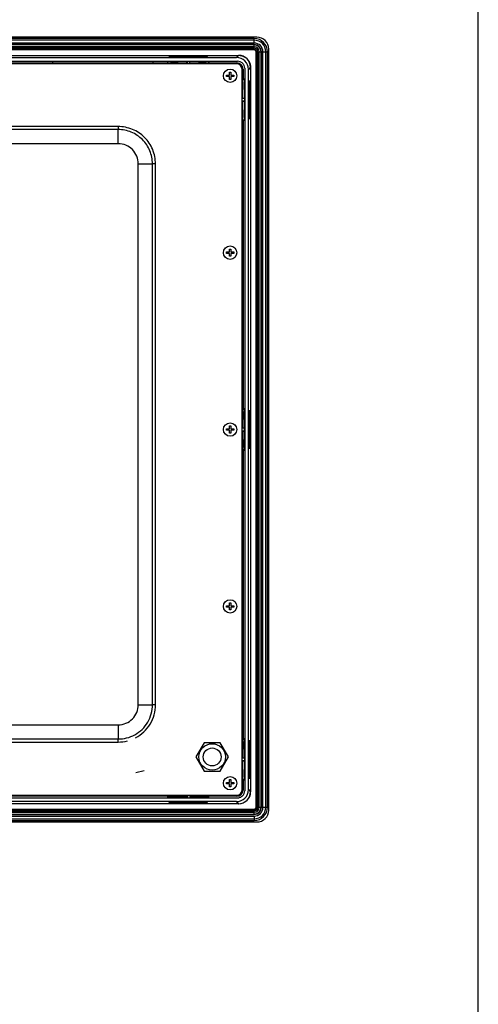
# Model space of a CAD drawing. Header units: millimetres. Extents: x 0 to 1682, y 0 to 1188.
# Tile 38 of 38: x 1490 to 1682, y 460 to 872. Entities that reach past the tile are written whole.
import ezdxf

# ---------------------------------------------------------------- set-up
doc = ezdxf.new("R2010")
doc.units = ezdxf.units.MM
doc.header["$LTSCALE"] = 92.51
for name, color, linetype in [('2D-TOPRC1500_00-FORMAT', 7, 'CONTINUOUS'), ('FR_USB_CABLE_19_-SHAPE', 7, 'CONTINUOUS'), ('GASKET_TOPRC19_REV03_VIEW-SHAPE', 7, 'CONTINUOUS'), ('HC233237-RC1900WD-제품취출-SHAPE', 7, 'CONTINUOUS'), ('ISO7045-M3X6-4_8-SHAPE', 7, 'CONTINUOUS'), ('REAR_CASE_MDPSC_19W-SHAPE', 7, 'CONTINUOUS'), ('STANDOFF_NTHRU_M8_-SHAPE', 7, 'CONTINUOUS')]:
    doc.layers.add(name, color=color, linetype=linetype)

msp = doc.modelspace()

# ---------------------------------------------------------------- linework, layer by layer
at = {"layer": '2D-TOPRC1500_00-FORMAT', "color": 7, "linetype": 'Continuous'}
msp.add_line((1682, 0), (1682, 1188), dxfattribs=at)
at = {"layer": 'FR_USB_CABLE_19_-SHAPE', "color": 7, "linetype": 'Continuous'}
msp.add_line((1542.118655, 557.448502), (1538.568593, 556.517935), dxfattribs=at)
at = {"layer": 'GASKET_TOPRC19_REV03_VIEW-SHAPE', "color": 7, "linetype": 'Continuous'}
for p, q in [((1588.16663, 863.791808), (1122.96663, 863.791808)), ((1588.16663, 863.12463), (1122.96663, 863.12463)), ((1588.16663, 861.92463), (1122.96663, 861.92463)), ((1588.16663, 861.281765), (1122.96663, 861.281765)), ((1588.16663, 861.103564), (1122.96663, 861.103564)), ((1588.16663, 861.92463), (1588.16663, 863.791808)), ((1588.16663, 859.038483), (1588.16663, 861.281765)), ((1588.16663, 860.325521), (1122.96663, 860.325521)), ((1588.16663, 859.790917), (1122.96663, 859.790917)), ((1588.16663, 859.216684), (1122.96663, 859.216684)), ((1588.16663, 859.038483), (1122.96663, 859.038483)), ((1588.946894, 542.158219), (1588.946894, 858.258219)), ((1588.946894, 858.258219), (1591.190176, 858.258219)), ((1589.125095, 542.158219), (1589.125095, 858.258219)), ((1589.699328, 542.158219), (1589.699328, 858.258219)), ((1590.233932, 542.158219), (1590.233932, 858.258219)), ((1591.011975, 542.158219), (1591.011975, 858.258219)), ((1591.190176, 542.158219), (1591.190176, 858.258219)), ((1591.833041, 542.158219), (1591.833041, 858.258219)), ((1591.833041, 858.258219), (1593.700219, 858.258219)), ((1593.033041, 542.158219), (1593.033041, 858.258219)), ((1593.700219, 542.158219), (1593.700219, 858.258219)), ((1129.46663, 856.758219), (1581.66663, 856.758219)), ((1503.809898, 853.208219), (1503.809898, 854.031301)), ((1545.809898, 853.208219), (1545.809898, 854.031301)), ((1586.617265, 851.7619), (1586.617265, 569.34345)), ((1586.66663, 851.758219), (1586.66663, 548.658219)), ((1583.06663, 713.46495), (1583.889712, 713.46495)), ((1583.889712, 712.451487), (1583.06663, 712.451487)), ((1583.06663, 688.46495), (1583.889712, 688.46495)), ((1583.889712, 687.451487), (1583.06663, 687.451487)), ((1583.06663, 610.283842), (1583.889712, 610.283842)), ((1583.06663, 572.783842), (1583.889712, 572.783842)), ((1586.617265, 569.34345), (1586.66663, 569.34345)), ((1586.66663, 562.608219), (1586.617265, 562.608219)), ((1586.617265, 562.608219), (1586.617265, 561.808219)), ((1586.617265, 561.808219), (1586.66663, 561.808219)), ((1122.96663, 541.377955), (1588.16663, 541.377955)), ((1122.96663, 541.199753), (1588.16663, 541.199753)), ((1122.96663, 540.625521), (1588.16663, 540.625521)), ((1122.96663, 540.090917), (1588.16663, 540.090917)), ((1581.66663, 543.658219), (1129.46663, 543.658219)), ((1588.16663, 539.134672), (1588.16663, 541.377955)), ((1588.946894, 542.158219), (1591.190176, 542.158219)), ((1591.833041, 542.158219), (1593.700219, 542.158219)), ((1122.96663, 539.312874), (1588.16663, 539.312874)), ((1122.96663, 539.134672), (1588.16663, 539.134672)), ((1122.96663, 538.491808), (1588.16663, 538.491808)), ((1122.96663, 537.291808), (1588.16663, 537.291808)), ((1122.96663, 536.62463), (1588.16663, 536.62463)), ((1588.16663, 538.491808), (1588.16663, 536.62463))]:
    msp.add_line(p, q, dxfattribs=at)
for centre, radius, start, end in [((1588.16663, 858.258219), 5.533589, 0, 90), ((1588.16663, 858.258219), 4.866411, 0, 90), ((1588.16663, 858.258219), 3.666411, 0, 90), ((1588.16663, 858.258219), 3.023546, 0, 90), ((1588.16663, 858.258219), 2.845345, 0, 90), ((1588.16663, 858.258219), 2.067302, 0, 90), ((1588.16663, 858.258219), 1.532698, 0, 90), ((1588.16663, 858.258219), 0.958465, 0, 90), ((1588.16663, 858.258219), 0.780264, 0, 90), ((1581.66663, 851.758219), 5, 0, 90), ((1581.66663, 548.658219), 5, 270, 0), ((1588.16663, 542.158219), 5.533589, 270, 0), ((1588.16663, 542.158219), 4.866411, 270, 0), ((1588.16663, 542.158219), 3.666411, 270, 0), ((1588.16663, 542.158219), 3.023546, 270, 0), ((1588.16663, 542.158219), 2.845345, 270, 0), ((1588.16663, 542.158219), 2.067302, 270, 0), ((1588.16663, 542.158219), 1.532698, 270, 0), ((1588.16663, 542.158219), 0.958465, 270, 0), ((1588.16663, 542.158219), 0.780264, 270, 0)]:
    msp.add_arc(centre, radius, start, end, dxfattribs=at)
msp.add_open_spline([(1582.223812, 856.723731), (1582.254839, 856.719945), (1582.518276, 856.685215), (1583.016088, 856.578308), (1583.693098, 856.327282), (1584.329475, 855.981698), (1584.904602, 855.551282), (1585.409672, 855.046213), (1585.840086, 854.471103), (1586.185673, 853.834733), (1586.436705, 853.157718), (1586.587035, 852.457727), (1586.618552, 851.99433), (1586.617265, 851.7619)], degree=3, knots=[0, 0, 0, 0, 0.0131795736, 0.1118616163, 0.2105436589, 0.3092257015, 0.4079077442, 0.5065897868, 0.6052718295, 0.7039538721, 0.8026359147, 0.9013179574, 1, 1, 1, 1], dxfattribs=at)
at = {"layer": 'HC233237-RC1900WD-제품취출-SHAPE', "color": 7, "linetype": 'Continuous'}
for p, q in [((1589.269676, 864.408219), (1121.863584, 864.408219)), ((1594.26663, 541.005173), (1594.26663, 859.411265)), ((1129.930751, 854.326205), (1581.202508, 854.326205)), ((1130.382476, 855.889327), (1580.750783, 855.889327)), ((1364.184269, 853.618045), (1551.94899, 853.618045)), ((1467.514722, 853.531301), (1504.763543, 853.531301)), ((1504.763543, 853.531301), (1504.763543, 853.208219)), ((1504.961643, 853.610539), (1504.961643, 853.208219)), ((1506.071632, 853.208219), (1506.071632, 853.610539)), ((1506.269732, 853.208219), (1506.269732, 853.531301)), ((1506.269732, 853.531301), (1559.868537, 853.531301)), ((1551.948643, 854.326205), (1552.06663, 854.208219)), ((1551.94899, 853.618045), (1551.94899, 854.326205)), ((1552.06663, 853.559226), (1551.94899, 853.618045)), ((1552.06663, 853.559226), (1552.06663, 854.208219)), ((1559.938352, 854.208219), (1552.06663, 854.208219)), ((1559.938352, 853.559226), (1552.06663, 853.559226)), ((1552.623333, 856.239539), (1552.623333, 856.447814)), ((1552.623333, 856.189868), (1568.527905, 856.189868)), ((1552.773572, 856.192186), (1552.773572, 856.390749)), ((1552.773572, 856.390749), (1556.659687, 856.390749)), ((1552.773572, 856.390749), (1552.971893, 856.192186)), ((1553.081629, 854.253493), (1553.089037, 854.218149)), ((1556.351631, 854.253493), (1553.081629, 854.253493)), ((1553.089037, 854.218149), (1556.344223, 854.218149)), ((1556.344223, 854.218149), (1556.351631, 854.253493)), ((1564.72192, 856.398143), (1556.411339, 856.398143)), ((1556.659687, 856.390749), (1556.461366, 856.192186)), ((1556.659687, 856.390749), (1556.659687, 856.192186)), ((1559.868537, 853.531301), (1559.868537, 853.208219)), ((1559.938352, 854.208219), (1560.066637, 854.310846)), ((1559.938352, 853.559226), (1559.938352, 854.208219)), ((1560.066637, 854.310846), (1560.066637, 853.208219)), ((1560.066637, 854.310846), (1561.066622, 854.310846)), ((1561.066622, 853.208219), (1561.066622, 854.310846)), ((1561.066622, 854.310846), (1561.194907, 854.208219)), ((1561.194907, 853.559226), (1561.194907, 854.208219)), ((1569.06663, 854.208219), (1561.194907, 854.208219)), ((1569.06663, 853.559226), (1561.194907, 853.559226)), ((1561.264722, 853.208219), (1561.264722, 853.531301)), ((1561.264722, 853.531301), (1580.91663, 853.531301)), ((1564.473572, 856.192186), (1564.473572, 856.390749)), ((1564.473572, 856.390749), (1568.359687, 856.390749)), ((1564.473572, 856.390749), (1564.671893, 856.192186)), ((1564.781629, 854.253493), (1564.789037, 854.218149)), ((1568.051631, 854.253493), (1564.781629, 854.253493)), ((1564.789037, 854.218149), (1568.044223, 854.218149)), ((1568.044223, 854.218149), (1568.051631, 854.253493)), ((1568.359687, 856.390749), (1568.161366, 856.192186)), ((1568.359687, 856.390749), (1568.359687, 856.192186)), ((1568.527905, 856.447814), (1568.527905, 856.239539)), ((1569.184269, 854.325858), (1569.06663, 854.208219)), ((1569.06663, 854.208219), (1569.06663, 853.559226)), ((1569.184269, 853.618045), (1569.06663, 853.559226)), ((1569.184269, 854.326205), (1569.184269, 853.618045)), ((1569.184269, 853.618045), (1580.91663, 853.618045)), ((1580.750783, 855.889327), (1581.620311, 856.758854)), ((1581.762085, 853.032352), (1582.007461, 853.277728)), ((1582.246555, 853.236667), (1581.944228, 852.934339)), ((1582.79275, 852.085817), (1583.095078, 852.388144)), ((1583.136139, 852.14905), (1582.890763, 851.903674)), ((1583.476456, 851.058219), (1583.476456, 846.825858)), ((1584.184616, 851.344097), (1584.184616, 549.07234)), ((1586.617265, 851.7619), (1585.747738, 850.892372)), ((1585.747738, 549.524065), (1585.747738, 850.892372)), ((1586.617265, 851.7619), (1586.617265, 548.654538)), ((1583.417637, 846.708219), (1583.476456, 846.825858)), ((1583.417637, 838.836496), (1583.417637, 846.708219)), ((1583.417637, 846.708219), (1584.06663, 846.708219)), ((1584.184269, 846.825858), (1583.476456, 846.825858)), ((1584.184616, 846.826205), (1584.06663, 846.708219)), ((1584.06663, 846.708219), (1584.06663, 838.836496)), ((1584.111904, 845.69322), (1584.07656, 845.685812)), ((1584.07656, 845.685812), (1584.07656, 842.430626)), ((1584.111904, 842.423218), (1584.111904, 845.69322)), ((1586.24916, 846.001277), (1586.050597, 845.802955)), ((1586.24916, 846.001277), (1586.050597, 846.001277)), ((1586.09795, 830.255932), (1586.09795, 846.160505)), ((1586.09795, 846.160505), (1586.306225, 846.160505)), ((1586.24916, 842.115161), (1586.24916, 846.001277)), ((1586.306225, 846.160505), (1586.306225, 830.255932)), ((1584.07656, 842.430626), (1584.111904, 842.423218)), ((1586.24916, 842.115161), (1586.050597, 842.313482)), ((1586.050597, 842.115161), (1586.24916, 842.115161)), ((1583.389712, 838.906311), (1583.06663, 838.906311)), ((1584.169257, 838.708211), (1583.06663, 838.708211)), ((1583.06663, 837.708226), (1584.169257, 837.708226)), ((1583.06663, 837.510126), (1583.389712, 837.510126)), ((1583.417637, 838.836496), (1584.06663, 838.836496)), ((1583.417637, 829.708219), (1583.417637, 837.579941)), ((1583.417637, 837.579941), (1584.06663, 837.579941)), ((1584.06663, 838.836496), (1584.169257, 838.708211)), ((1584.169257, 837.708226), (1584.06663, 837.579941)), ((1584.06663, 837.579941), (1584.06663, 829.708219)), ((1584.169257, 838.708211), (1584.169257, 837.708226)), ((1584.111904, 833.99322), (1584.07656, 833.985812)), ((1584.07656, 833.985812), (1584.07656, 830.730626)), ((1584.111904, 830.723218), (1584.111904, 833.99322)), ((1586.24916, 834.301277), (1586.050597, 834.102955)), ((1586.24916, 834.301277), (1586.050597, 834.301277)), ((1586.24916, 830.415161), (1586.24916, 834.301277)), ((1583.325902, 828.862091), (1583.021842, 828.862091)), ((1583.389712, 829.431016), (1583.06663, 829.431016)), ((1583.325902, 828.862091), (1583.446162, 828.86629)), ((1583.389712, 829.431016), (1583.446162, 828.86629)), ((1583.476456, 829.590579), (1583.417637, 829.708219)), ((1584.06663, 829.708219), (1583.417637, 829.708219)), ((1583.476456, 829.590579), (1583.476456, 708.825858)), ((1583.476456, 829.590579), (1584.184269, 829.590579)), ((1584.184269, 829.590579), (1584.06663, 829.708219)), ((1584.07656, 830.730626), (1584.111904, 830.723218)), ((1586.24916, 830.415161), (1586.050597, 830.613482)), ((1586.050597, 830.415161), (1586.24916, 830.415161)), ((1586.306225, 830.255932), (1586.09795, 830.255932)), ((1583.46895, 811.963221), (1583.06663, 811.963221)), ((1583.06663, 810.453217), (1583.46895, 810.453217)), ((1583.46895, 774.713211), (1583.06663, 774.713211)), ((1583.06663, 773.703226), (1583.46895, 773.703226)), ((1583.06663, 765.044236), (1583.445571, 765.044236)), ((1583.06663, 764.485422), (1583.389712, 764.485422)), ((1583.445571, 765.044236), (1583.389712, 764.485422)), ((1583.389712, 764.485422), (1583.389712, 737.761305)), ((1583.389712, 737.761305), (1583.06663, 737.761305)), ((1583.46895, 737.563206), (1583.06663, 737.563206)), ((1583.06663, 736.453217), (1583.46895, 736.453217)), ((1583.06663, 736.255117), (1583.389712, 736.255117)), ((1583.389712, 736.255117), (1583.389712, 700.926312)), ((1583.417637, 708.708219), (1583.476456, 708.825858)), ((1583.417637, 708.708219), (1584.06663, 708.708219)), ((1583.417637, 700.856497), (1583.417637, 708.708219)), ((1584.184269, 708.825858), (1583.476456, 708.825858)), ((1584.184616, 708.826205), (1584.06663, 708.708219)), ((1584.06663, 708.708219), (1584.06663, 700.856497)), ((1584.111904, 707.69322), (1584.07656, 707.685812)), ((1584.07656, 707.685812), (1584.07656, 704.430626)), ((1584.111904, 704.423218), (1584.111904, 707.69322)), ((1586.24916, 708.001277), (1586.050597, 707.802955)), ((1586.24916, 708.001277), (1586.050597, 708.001277)), ((1586.09795, 708.160505), (1586.306225, 708.160505)), ((1586.09795, 692.255932), (1586.09795, 708.160505)), ((1586.24916, 704.115161), (1586.24916, 708.001277)), ((1586.306225, 708.160505), (1586.306225, 692.255932)), ((1583.389712, 700.926312), (1583.06663, 700.926312)), ((1584.169257, 700.728212), (1583.06663, 700.728212)), ((1583.417637, 700.856497), (1584.06663, 700.856497)), ((1584.06663, 700.856497), (1584.169257, 700.728212)), ((1584.07656, 704.430626), (1584.111904, 704.423218)), ((1584.169257, 699.688226), (1584.169257, 700.728212)), ((1586.24916, 704.115161), (1586.050597, 704.313482)), ((1586.050597, 704.115161), (1586.24916, 704.115161)), ((1583.06663, 699.688226), (1584.169257, 699.688226)), ((1583.06663, 699.490126), (1583.389712, 699.490126)), ((1583.389712, 699.490126), (1583.389712, 663.761305)), ((1583.417637, 699.559941), (1584.06663, 699.559941)), ((1583.417637, 691.708219), (1583.417637, 699.559941)), ((1584.169257, 699.688226), (1584.06663, 699.559941)), ((1584.06663, 699.559941), (1584.06663, 691.708219)), ((1586.24916, 696.301277), (1586.050597, 696.102955)), ((1586.24916, 696.301277), (1586.050597, 696.301277)), ((1586.24916, 692.415161), (1586.24916, 696.301277)), ((1584.111904, 695.99322), (1584.07656, 695.985812)), ((1584.07656, 695.985812), (1584.07656, 692.730626)), ((1584.07656, 692.730626), (1584.111904, 692.723218)), ((1584.111904, 692.723218), (1584.111904, 695.99322)), ((1586.24916, 692.415161), (1586.050597, 692.613482)), ((1586.050597, 692.415161), (1586.24916, 692.415161)), ((1586.306225, 692.255932), (1586.09795, 692.255932)), ((1584.06663, 691.708219), (1583.417637, 691.708219)), ((1583.476456, 691.590579), (1583.417637, 691.708219)), ((1583.476456, 691.590579), (1584.184269, 691.590579)), ((1583.476456, 691.590579), (1583.476456, 570.825858)), ((1584.184269, 691.590579), (1584.06663, 691.708219)), ((1583.389712, 663.761305), (1583.06663, 663.761305)), ((1583.46895, 663.563206), (1583.06663, 663.563206)), ((1583.06663, 662.453217), (1583.46895, 662.453217)), ((1583.06663, 662.255117), (1583.389712, 662.255117)), ((1583.389712, 662.255117), (1583.389712, 633.931016)), ((1583.389712, 633.931016), (1583.06663, 633.931016)), ((1583.325902, 633.362091), (1583.06663, 633.362091)), ((1583.325902, 633.362091), (1583.446162, 633.36629)), ((1583.389712, 633.931016), (1583.446162, 633.36629)), ((1583.46895, 626.708211), (1583.06663, 626.708211)), ((1583.06663, 625.708226), (1583.46895, 625.708226)), ((1583.06663, 617.054347), (1583.325902, 617.054347)), ((1583.06663, 616.485422), (1583.389712, 616.485422)), ((1583.446162, 617.050147), (1583.325902, 617.054347)), ((1583.446162, 617.050147), (1583.389712, 616.485422)), ((1583.389712, 616.485422), (1583.389712, 593.957265)), ((1583.389712, 593.957265), (1583.06663, 593.957265)), ((1583.46895, 593.858217), (1583.06663, 593.858217)), ((1583.06663, 592.558221), (1583.46895, 592.558221)), ((1583.06663, 592.459173), (1583.389712, 592.459173)), ((1583.389712, 592.459173), (1583.389712, 562.906311)), ((1583.417637, 570.708219), (1583.476456, 570.825858)), ((1583.417637, 570.708219), (1584.06663, 570.708219)), ((1583.417637, 562.836496), (1583.417637, 570.708219)), ((1584.184269, 570.825858), (1583.476456, 570.825858)), ((1584.184616, 570.826205), (1584.06663, 570.708219)), ((1584.06663, 570.708219), (1584.06663, 562.836496)), ((1584.111904, 569.69322), (1584.07656, 569.685812)), ((1584.07656, 569.685812), (1584.07656, 566.430626)), ((1584.111904, 566.423218), (1584.111904, 569.69322)), ((1586.24916, 570.001277), (1586.050597, 570.001277)), ((1586.24916, 570.001277), (1586.050597, 569.802955)), ((1586.09795, 570.160505), (1586.306225, 570.160505)), ((1586.09795, 554.255932), (1586.09795, 570.160505)), ((1586.24916, 566.115161), (1586.24916, 570.001277)), ((1586.306225, 570.160505), (1586.306225, 554.255932)), ((1584.07656, 566.430626), (1584.111904, 566.423218)), ((1586.24916, 566.115161), (1586.050597, 566.313482)), ((1586.050597, 566.115161), (1586.24916, 566.115161)), ((1583.389712, 562.906311), (1583.06663, 562.906311)), ((1584.169257, 562.708211), (1583.06663, 562.708211)), ((1583.06663, 561.708226), (1584.169257, 561.708226)), ((1583.06663, 561.510126), (1583.389712, 561.510126)), ((1583.417637, 562.836496), (1584.06663, 562.836496)), ((1583.417637, 561.579941), (1584.06663, 561.579941)), ((1583.417637, 553.708219), (1583.417637, 561.579941)), ((1584.06663, 562.836496), (1584.169257, 562.708211)), ((1584.169257, 561.708226), (1584.06663, 561.579941)), ((1584.06663, 561.579941), (1584.06663, 553.708219)), ((1584.169257, 562.708211), (1584.169257, 561.708226)), ((1584.111904, 557.99322), (1584.07656, 557.985812)), ((1584.07656, 557.985812), (1584.07656, 554.730626)), ((1584.111904, 554.723218), (1584.111904, 557.99322)), ((1586.24916, 558.301277), (1586.050597, 558.301277)), ((1586.24916, 558.301277), (1586.050597, 558.102955)), ((1586.24916, 554.415161), (1586.24916, 558.301277)), ((1584.06663, 553.708219), (1583.417637, 553.708219)), ((1583.476456, 553.590579), (1583.417637, 553.708219)), ((1583.476456, 553.590579), (1584.184269, 553.590579)), ((1583.476456, 553.590579), (1583.476456, 549.358219)), ((1584.184269, 553.590579), (1584.06663, 553.708219)), ((1584.07656, 554.730626), (1584.111904, 554.723218)), ((1586.24916, 554.415161), (1586.050597, 554.613482)), ((1586.050597, 554.415161), (1586.24916, 554.415161)), ((1586.306225, 554.255932), (1586.09795, 554.255932)), ((1583.095078, 548.028293), (1582.79275, 548.330621)), ((1582.890763, 548.512763), (1583.136139, 548.267387)), ((1585.747738, 549.524065), (1586.617265, 548.654538)), ((1129.930751, 546.090233), (1581.202508, 546.090233)), ((1580.750783, 544.527111), (1130.382476, 544.527111)), ((1551.94899, 546.798392), (1364.184269, 546.798392)), ((1560.008543, 546.885136), (1467.514722, 546.885136)), ((1551.94899, 546.798392), (1552.06663, 546.857211)), ((1551.94899, 546.798392), (1551.94899, 546.090579)), ((1551.94899, 546.090579), (1552.06663, 546.208219)), ((1552.06663, 546.857211), (1560.078358, 546.857211)), ((1552.06663, 546.208219), (1552.06663, 546.857211)), ((1560.078358, 546.208219), (1552.06663, 546.208219)), ((1552.623333, 544.176898), (1568.527905, 544.176898)), ((1552.623333, 543.968623), (1552.623333, 544.176898)), ((1568.527905, 543.968623), (1552.623333, 543.968623)), ((1552.773572, 544.224252), (1552.773572, 544.025688)), ((1552.773572, 544.025688), (1552.971893, 544.224252)), ((1552.773572, 544.025688), (1556.659687, 544.025688)), ((1553.081629, 546.162944), (1553.089037, 546.198288)), ((1556.351631, 546.162944), (1553.081629, 546.162944)), ((1553.089037, 546.198288), (1556.344223, 546.198288)), ((1556.344223, 546.198288), (1556.351631, 546.162944)), ((1556.659687, 544.025688), (1556.461366, 544.224252)), ((1556.659687, 544.025688), (1556.659687, 544.224252)), ((1560.008543, 547.208219), (1560.008543, 546.885136)), ((1560.078358, 546.208219), (1560.078358, 546.857211)), ((1560.206643, 546.105592), (1560.078358, 546.208219)), ((1560.206643, 547.208219), (1560.206643, 546.105592)), ((1561.216628, 547.208219), (1561.216628, 546.105592)), ((1561.344913, 546.208219), (1561.216628, 546.105592)), ((1561.344913, 546.857211), (1569.06663, 546.857211)), ((1561.344913, 546.857211), (1561.344913, 546.208219)), ((1569.06663, 546.208219), (1561.344913, 546.208219)), ((1561.414728, 546.885136), (1561.414728, 547.208219)), ((1580.91663, 546.885136), (1561.414728, 546.885136)), ((1564.473572, 544.224252), (1564.473572, 544.025688)), ((1564.473572, 544.025688), (1564.671893, 544.224252)), ((1564.473572, 544.025688), (1568.359687, 544.025688)), ((1564.781629, 546.162944), (1564.789037, 546.198288)), ((1568.051631, 546.162944), (1564.781629, 546.162944)), ((1564.789037, 546.198288), (1568.044223, 546.198288)), ((1568.044223, 546.198288), (1568.051631, 546.162944)), ((1568.359687, 544.025688), (1568.161366, 544.224252)), ((1568.359687, 544.025688), (1568.359687, 544.224252)), ((1568.527905, 544.176898), (1568.527905, 543.968623)), ((1569.06663, 546.857211), (1569.184269, 546.798392)), ((1569.06663, 546.857211), (1569.06663, 546.208219)), ((1569.184616, 546.090233), (1569.06663, 546.208219)), ((1580.91663, 546.798392), (1569.184269, 546.798392)), ((1569.184269, 546.090579), (1569.184269, 546.798392)), ((1581.620311, 543.657584), (1580.750783, 544.527111)), ((1582.007461, 547.138709), (1581.762085, 547.384085)), ((1581.944228, 547.482098), (1582.246555, 547.17977)), ((1121.863584, 536.008219), (1589.269676, 536.008219))]:
    msp.add_line(p, q, dxfattribs=at)
for centre, radius, start, end in [((1580.91663, 851.058219), 2.559827, 0, 90), ((1580.91663, 851.058219), 2.473082, 63.82708253, 89.99999999), ((1580.91663, 851.058219), 2.473082, 0.00000001, 26.17291746), ((1580.91663, 549.358219), 2.559827, 270, 0), ((1580.91663, 549.358219), 2.473082, 333.82708254, 359.99999999), ((1580.91663, 549.358219), 2.473082, 270.00000001, 296.17291746)]:
    msp.add_arc(centre, radius, start, end, dxfattribs=at)
for centre, major_axis, ratio, start_param, end_param in [((1589.263582, 859.405171), (3.539843, 3.539843), 0.998782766, -0.7847891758, 0.7847891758), ((1580.74469, 850.886279), (-3.539843, -3.539843), 0.998782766, 2.3568034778, 3.9263818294), ((1581.614217, 851.755806), (3.539843, 3.539843), 0.998782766, -0.7847891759, 0.7847891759), ((1583.367781, 827.662822), (1.2, 0), 1, 1.6057029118, 1.824770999), ((1583.667781, 766.543322), (0, 1.5), 1, -3.5550066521, -3.2898819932), ((1583.367781, 632.162822), (0, 1.2), 1, 0.0349065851, 0.2539746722), ((1583.367781, 618.253616), (0, 1.2), 1, -3.3955676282, -3.1764992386), ((1580.74469, 549.530158), (-3.539843, 3.539843), 0.998782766, 2.3568034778, 3.9263818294), ((1581.614217, 548.660631), (3.539843, -3.539843), 0.998782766, -0.7847891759, 0.7847891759), ((1589.263582, 541.011266), (-3.539843, 3.539843), 0.998782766, -3.9263818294, -2.3568034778)]:
    msp.add_ellipse(centre, major_axis=major_axis, ratio=ratio, start_param=start_param, end_param=end_param, dxfattribs=at)
for points in [[(1584.184616, 851.344097), (1584.17694, 851.731912), (1584.032866, 852.516453), (1583.364793, 853.506382), (1582.374864, 854.174455), (1581.590323, 854.318529), (1581.202508, 854.326205)], [(1581.202508, 546.090233), (1581.590323, 546.097908), (1582.374864, 546.241983), (1583.364793, 546.910056), (1584.032866, 547.899985), (1584.17694, 548.684525), (1584.184616, 549.07234)]]:
    msp.add_open_spline(points, degree=3, knots=[0, 0, 0, 0, 0.2500275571, 0.5, 0.7499724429, 1, 1, 1, 1], dxfattribs=at)
at = {"layer": 'ISO7045-M3X6-4_8-SHAPE', "color": 7, "linetype": 'Continuous'}
for p, q in [((1577.76663, 848.508219), (1577.76663, 849.708219)), ((1577.76663, 849.708219), (1578.36663, 849.708219)), ((1578.36663, 849.708219), (1578.36663, 848.508219)), ((1576.56663, 847.908219), (1576.56663, 848.508219)), ((1576.56663, 848.508219), (1577.76663, 848.508219)), ((1577.76663, 847.908219), (1576.56663, 847.908219)), ((1577.76663, 846.708219), (1577.76663, 847.908219)), ((1578.36663, 846.708219), (1577.76663, 846.708219)), ((1578.36663, 848.508219), (1579.56663, 848.508219)), ((1578.36663, 847.908219), (1578.36663, 846.708219)), ((1579.56663, 847.908219), (1578.36663, 847.908219)), ((1579.56663, 848.508219), (1579.56663, 847.908219)), ((1577.76663, 774.508219), (1577.76663, 775.708219)), ((1577.76663, 775.708219), (1578.36663, 775.708219)), ((1578.36663, 775.708219), (1578.36663, 774.508219)), ((1576.56663, 773.908219), (1576.56663, 774.508219)), ((1576.56663, 774.508219), (1577.76663, 774.508219)), ((1577.76663, 773.908219), (1576.56663, 773.908219)), ((1577.76663, 772.708219), (1577.76663, 773.908219)), ((1578.36663, 772.708219), (1577.76663, 772.708219)), ((1578.36663, 774.508219), (1579.56663, 774.508219)), ((1578.36663, 773.908219), (1578.36663, 772.708219)), ((1579.56663, 773.908219), (1578.36663, 773.908219)), ((1579.56663, 774.508219), (1579.56663, 773.908219)), ((1576.56663, 700.508219), (1577.76663, 700.508219)), ((1576.56663, 699.908219), (1576.56663, 700.508219)), ((1577.76663, 701.708219), (1578.36663, 701.708219)), ((1577.76663, 700.508219), (1577.76663, 701.708219)), ((1578.36663, 701.708219), (1578.36663, 700.508219)), ((1578.36663, 700.508219), (1579.56663, 700.508219)), ((1579.56663, 700.508219), (1579.56663, 699.908219)), ((1577.76663, 699.908219), (1576.56663, 699.908219)), ((1577.76663, 698.708219), (1577.76663, 699.908219)), ((1578.36663, 698.708219), (1577.76663, 698.708219)), ((1579.56663, 699.908219), (1578.36663, 699.908219)), ((1578.36663, 699.908219), (1578.36663, 698.708219)), ((1576.56663, 626.508219), (1577.76663, 626.508219)), ((1576.56663, 625.908219), (1576.56663, 626.508219)), ((1577.76663, 627.708219), (1578.36663, 627.708219)), ((1577.76663, 626.508219), (1577.76663, 627.708219)), ((1578.36663, 627.708219), (1578.36663, 626.508219)), ((1578.36663, 626.508219), (1579.56663, 626.508219)), ((1579.56663, 626.508219), (1579.56663, 625.908219)), ((1577.76663, 625.908219), (1576.56663, 625.908219)), ((1577.76663, 624.708219), (1577.76663, 625.908219)), ((1578.36663, 624.708219), (1577.76663, 624.708219)), ((1579.56663, 625.908219), (1578.36663, 625.908219)), ((1578.36663, 625.908219), (1578.36663, 624.708219)), ((1576.56663, 552.508219), (1577.76663, 552.508219)), ((1576.56663, 551.908219), (1576.56663, 552.508219)), ((1577.76663, 553.708219), (1578.36663, 553.708219)), ((1577.76663, 552.508219), (1577.76663, 553.708219)), ((1578.36663, 553.708219), (1578.36663, 552.508219)), ((1578.36663, 552.508219), (1579.56663, 552.508219)), ((1579.56663, 552.508219), (1579.56663, 551.908219)), ((1577.76663, 551.908219), (1576.56663, 551.908219)), ((1577.76663, 550.708219), (1577.76663, 551.908219)), ((1578.36663, 550.708219), (1577.76663, 550.708219)), ((1579.56663, 551.908219), (1578.36663, 551.908219)), ((1578.36663, 551.908219), (1578.36663, 550.708219))]:
    msp.add_line(p, q, dxfattribs=at)
for centre in [(1578.06663, 848.208219), (1578.06663, 774.208219), (1578.06663, 700.208219), (1578.06663, 626.208219), (1578.06663, 552.208219)]:
    msp.add_circle(centre, 2.8, dxfattribs=at)
at = {"layer": 'REAR_CASE_MDPSC_19W-SHAPE', "color": 7, "linetype": 'Continuous'}
for p, q in [((1580.91663, 853.208219), (1130.21663, 853.208219)), ((1583.06663, 549.358219), (1583.06663, 851.058219)), ((1531.205932, 826.966868), (1179.927327, 826.966868)), ((1531.205932, 825.694321), (1179.927328, 825.694321)), ((1531.205864, 819.755766), (1531.205932, 825.694321)), ((1531.205932, 826.966868), (1531.205932, 825.694321)), ((1531.205864, 819.755766), (1179.927621, 819.755766)), ((1539.614177, 811.347228), (1545.552732, 811.347374)), ((1539.614177, 585.068984), (1539.614177, 811.347228)), ((1545.552732, 585.068917), (1545.552732, 811.347521)), ((1546.825279, 811.347521), (1545.552732, 811.347521)), ((1546.825279, 585.068916), (1546.825279, 811.347521)), ((1539.614177, 585.068984), (1545.552732, 585.068916)), ((1546.825279, 585.068916), (1545.552732, 585.068917)), ((1179.928346, 576.660831), (1531.205639, 576.660672)), ((1531.205639, 576.660672), (1531.205785, 570.722117)), ((1179.927327, 569.449569), (1531.205932, 569.449569)), ((1179.927328, 570.722169), (1531.205932, 570.722117)), ((1531.205932, 569.449569), (1531.205932, 570.722117)), ((1130.21663, 547.208219), (1580.91663, 547.208219))]:
    msp.add_line(p, q, dxfattribs=at)
msp.add_circle((1570.56663, 563.208219), 5.55, dxfattribs=at)
for centre, radius, start, end in [((1580.91663, 851.058219), 2.15, 0, 90), ((1531.202103, 585.452963), 14.730847, 270.01489172, 283.86654178), ((1531.204205, 585.438648), 15.989078, 270.00618945, 283.93741779), ((1531.270918, 585.108862), 14.380291, 283.92893069, 298.71031558), ((1580.91663, 549.358219), 2.15, 270, 0)]:
    msp.add_arc(centre, radius, start, end, dxfattribs=at)
for points, knots in [([(1546.825279, 811.347521), (1546.825107, 813.38365), (1546.033358, 817.500055), (1542.566931, 822.715814), (1537.351363, 826.176815), (1533.239267, 826.966829), (1531.205932, 826.966868)], [0, 0, 0, 0, 0.2502403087, 0.5002529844, 0.7501031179, 1, 1, 1, 1]), ([(1545.552731, 811.347521), (1545.552426, 813.216728), (1544.827981, 816.996484), (1541.647313, 821.789104), (1536.854697, 824.969649), (1533.075205, 825.694253), (1531.205932, 825.694321)], [0, 0, 0, 0, 0.2500722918, 0.5000208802, 0.7499188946, 1, 1, 1, 1]), ([(1539.614177, 811.347228), (1539.613871, 812.443996), (1539.198432, 814.661997), (1537.339673, 817.481226), (1534.520502, 819.339859), (1532.302674, 819.755703), (1531.205864, 819.755766)], [0, 0, 0, 0, 0.2501011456, 0.5000207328, 0.7498896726, 1, 1, 1, 1]), ([(1531.205639, 576.660672), (1532.302407, 576.660977), (1534.520408, 577.076416), (1537.339637, 578.935175), (1539.19827, 581.754346), (1539.614114, 583.972175), (1539.614177, 585.068984)], [0, 0, 0, 0, 0.2501011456, 0.5000207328, 0.7498896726, 1, 1, 1, 1]), ([(1538.178942, 572.496489), (1540.386971, 573.708125), (1544.216615, 577.408957), (1545.55264, 582.548948), (1545.552732, 585.068917)], [0, 0, 0, 0, 0.4998662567, 1, 1, 1, 1]), ([(1538.509674, 571.23016), (1540.986692, 572.523998), (1545.309033, 576.568386), (1546.825225, 582.2743), (1546.825279, 585.068916)], [0, 0, 0, 0, 0.4999960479, 1, 1, 1, 1])]:
    msp.add_open_spline(points, degree=3, knots=knots, dxfattribs=at)
at = {"layer": 'STANDOFF_NTHRU_M8_-SHAPE', "color": 7, "linetype": 'Continuous'}
for p, q in [((1567.16663, 569.097191), (1563.76663, 563.208219)), ((1573.96663, 569.097191), (1567.16663, 569.097191)), ((1577.36663, 563.208219), (1573.96663, 569.097191)), ((1563.76663, 563.208219), (1567.16663, 557.319246)), ((1573.96663, 557.319246), (1577.36663, 563.208219)), ((1567.16663, 557.319246), (1573.96663, 557.319246))]:
    msp.add_line(p, q, dxfattribs=at)
msp.add_circle((1570.56663, 563.208219), 3.75, dxfattribs=at)

doc.saveas('drawing.dxf')
